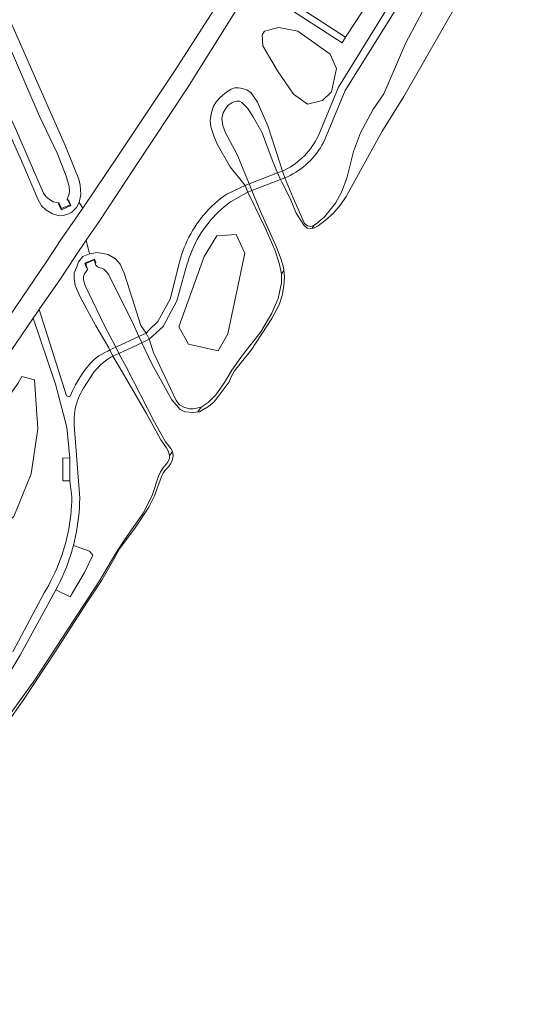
# Model space of a CAD drawing. Header units: metres. Extents: x 89888 to 94270, y 464165 to 468904.
# Tile 193 of 256: x 93897 to 93987, y 465671 to 465844. Entities that reach past the tile are written whole.
import ezdxf

# ---------------------------------------------------------------- set-up
doc = ezdxf.new("R2010")
doc.units = ezdxf.units.M
for name, color, linetype, lineweight in [('G_GRENS_ALGEMEEN_0', 251, 'CONTINUOUS', 13), ('K_KUNSTWERKGRENS_1', 251, 'CONTINUOUS', 13), ('T_CULTUURGRENS_0', 251, 'CONTINUOUS', 13), ('V_WEGGRENS_0', 251, 'CONTINUOUS', 13), ('W_WATERGRENS_0', 251, 'CONTINUOUS', 13)]:
    doc.layers.add(name, color=color, linetype=linetype, lineweight=lineweight)

# ---------------------------------------------------------------- blocks, each defined once
blk = doc.blocks.new('OGT_BLOK3_ACAD_1_FMEBLOCK33')
at = {"layer": 'W_WATERGRENS_0'}
blk.add_lwpolyline([(-55.31, -162.14), (-71.94, -191.2), (-75.84, -197.43), (-82.11, -208.82), (-83.09, -210.32), (-84.38, -211.81), (-85.72, -212.99), (-87.06, -213.99), (-87.84, -214.38), (-88.07, -214.42)], dxfattribs=at)

msp = doc.modelspace()

# ---------------------------------------------------------------- linework, layer by layer
at = {"layer": 'G_GRENS_ALGEMEEN_0'}
for points in [[(93904.14, 465812.01), (93904, 465811.9), (93904.5, 465810.88), (93906.18, 465811.68), (93905.75, 465812.66), (93905.63, 465812.61)], [(93910.37, 465802.2), (93908.62, 465801.49), (93908.93, 465800.67), (93908.97, 465800.81)], [(93910.47, 465801.52), (93910.6, 465801.59), (93910.37, 465802.2)]]:
    msp.add_lwpolyline(points, dxfattribs=at)
at = {"layer": 'K_KUNSTWERKGRENS_1'}
for p, q in [((93942.62, 465817.39), (93937.6, 465815.45)), ((93943.49, 465817.72), (93942.62, 465817.39)), ((93943.9, 465816.5), (93943.49, 465817.72)), ((93937.6, 465815.45), (93936.89, 465815.18)), ((93936.89, 465815.18), (93937.35, 465814)), ((93938.09, 465814.28), (93943.12, 465816.21)), ((93943.12, 465816.21), (93943.9, 465816.5)), ((93937.35, 465814), (93938.09, 465814.28)), ((93919.42, 465789.17), (93918.18, 465788.59)), ((93919.42, 465789.17), (93919.96, 465788.09)), ((93918.18, 465788.59), (93914.08, 465786.69)), ((93914.65, 465785.61), (93918.7, 465787.5)), ((93918.7, 465787.5), (93919.96, 465788.09)), ((93914.08, 465786.69), (93913.04, 465786.21)), ((93913.04, 465786.21), (93913.56, 465785.1)), ((93913.56, 465785.1), (93914.65, 465785.61))]:
    msp.add_line(p, q, dxfattribs=at)
at = {"layer": 'T_CULTUURGRENS_0'}
for p, q in [((93945.93, 465846.84), (93954.57, 465841.26)), ((93907.65, 465812.16), (93907.15, 465811.28)), ((93907.65, 465812.16), (93908.28, 465811.17)), ((93949.08, 465808.17), (93948.72, 465807.64)), ((93909.46, 465803.14), (93908.9, 465805.53)), ((93943.31, 465799.62), (93943.7, 465800.19)), ((93929.12, 465776.15), (93928.58, 465775.3)), ((93924.06, 465768.32), (93923.57, 465767.58))]:
    msp.add_line(p, q, dxfattribs=at)
for points in [[(93907.15, 465811.28), (93906.36, 465810.5), (93905.66, 465810.11), (93905.06, 465809.92), (93904.42, 465809.85), (93903.68, 465809.95), (93902.94, 465810.19), (93901.75, 465810.88), (93901.02, 465811.61), (93900.33, 465812.77), (93897.7, 465818.98), (93893.68, 465827.95), (93888.46, 465839.92), (93882.3, 465853.94), (93876.16, 465867.79), (93872.07, 465876.79)], [(93881.41, 465876.5), (93881.36, 465875.7), (93881.52, 465874.69), (93884.41, 465867.66), (93891.4, 465853.31), (93896.65, 465841.53), (93902.51, 465828.2), (93905.22, 465822.1), (93906.82, 465818.17), (93907.59, 465816.29), (93907.8, 465815.22), (93907.91, 465813.56), (93907.65, 465812.16)], [(93954.57, 465841.26), (93953.99, 465840.28), (93943.26, 465847.23), (93947.4, 465853.77)], [(93949.08, 465808.17), (93949.66, 465808.59), (93950.91, 465809.71), (93952.82, 465812.05), (93953.89, 465813.97), (93954.8, 465816.45), (93955.98, 465821.15), (93957.22, 465824.42), (93959.39, 465828.5), (93961.34, 465831.3), (93965.18, 465840.32), (93970.11, 465849.49)], [(93950.51, 465830.15), (93952.08, 465831.69), (93952.99, 465835.77), (93951.89, 465838.27), (93946.19, 465842.35), (93942.83, 465842.98), (93940.29, 465842.35)], [(93940.29, 465842.35), (93939.9, 465841.69), (93939.99, 465839.78), (93942.57, 465835.35), (93945.43, 465831.28), (93947.89, 465829.5), (93950.51, 465830.15)], [(93936.89, 465815.18), (93934.25, 465818.44), (93931.98, 465822.47), (93931.35, 465823.94), (93930.87, 465825.53), (93930.72, 465826.7), (93930.95, 465828.04), (93931.34, 465829.15), (93931.84, 465829.95), (93932.57, 465830.73), (93933.68, 465831.69), (93934.43, 465832.13), (93935.04, 465832.35), (93935.7, 465832.39), (93936.41, 465832.26), (93937.18, 465831.99), (93937.95, 465831.46), (93939.09, 465829.86), (93940.87, 465825.67), (93942.94, 465819.35), (93943.49, 465817.72)], [(93943.9, 465816.5), (93945.34, 465813.02), (93947.34, 465808.49), (93947.9, 465808.05), (93948.47, 465807.98), (93949.08, 465808.17)], [(93943.31, 465799.62), (93942.91, 465801.51), (93942.13, 465803.82), (93940.46, 465807.6), (93937.35, 465814)], [(93925.18, 465790.27), (93926.91, 465787.21), (93932.11, 465786.09), (93933.85, 465789.08), (93936.81, 465803.23), (93935.31, 465806.53), (93931.91, 465806.32), (93929.67, 465802.65), (93925.18, 465790.27)], [(93907.9, 465795.47), (93906.94, 465797.55), (93906.74, 465798.78), (93906.76, 465799.79), (93907.21, 465800.84), (93907.54, 465801.72), (93908.27, 465802.65), (93909.46, 465803.14)], [(93909.46, 465803.14), (93910.89, 465803.37), (93912.75, 465803.05), (93914.02, 465802.28), (93914.87, 465801.32), (93915.55, 465799.76), (93916.55, 465796.61), (93918.49, 465790.53), (93919.42, 465789.17)], [(93929.12, 465776.15), (93930.4, 465776.95), (93931.74, 465778.32), (93933.28, 465780.5), (93934.55, 465782.65), (93936.41, 465785.31), (93939.64, 465789.4), (93941.62, 465792.71), (93942.71, 465795.3), (93943.3, 465798.04), (93943.31, 465799.62)], [(93913.04, 465786.21), (93912.85, 465786.6), (93910.55, 465790.49), (93907.9, 465795.47)], [(93919.96, 465788.09), (93920.72, 465785.76), (93924.76, 465777.29), (93925.32, 465776.56), (93926.06, 465776.12), (93927.08, 465775.87), (93927.74, 465775.85), (93929.12, 465776.15)], [(93923.57, 465767.58), (93923.38, 465768.35), (93923.02, 465768.98), (93922.02, 465770.41), (93919.56, 465774.9), (93914.82, 465783.07), (93913.56, 465785.1)], [(93882.2, 465761.91), (93890.63, 465752.42), (93896.11, 465756.87), (93899.17, 465764.42), (93900.33, 465772.35), (93899.78, 465780.95), (93897.54, 465781.56), (93896.82, 465780.34), (93888.26, 465768.1), (93882.2, 465761.91)], [(93892.66, 465718.27), (93899.85, 465728.16), (93911.22, 465745.58), (93914.09, 465750.45), (93915.51, 465752.6), (93918.93, 465757.49), (93920.51, 465760.61), (93921.61, 465764), (93921.97, 465764.77), (93922.41, 465765.39), (93923.29, 465766.46), (93923.56, 465767.08), (93923.57, 465767.58)], [(93906.62, 465751.79), (93909.47, 465750.77), (93910.04, 465750.09), (93908.58, 465747.06), (93906.07, 465742.74), (93903.53, 465743.99)]]:
    msp.add_lwpolyline(points, dxfattribs=at)
at = {"layer": 'V_WEGGRENS_0'}
for p, q in [((93954.57, 465841.26), (93987.5, 465891.72)), ((93900.57, 465793.34), (93899.53, 465791.81)), ((93905.98, 465767.16), (93906.01, 465763.16))]:
    msp.add_line(p, q, dxfattribs=at)
for points in [[(93937.16, 465855.22), (93934.61, 465851.15), (93924.46, 465835.33), (93914.6, 465820.51), (93908.28, 465811.17)], [(93908.9, 465805.53), (93911.18, 465808.86), (93917.49, 465818.43), (93926.74, 465832.36), (93937.62, 465849.76), (93939.77, 465853.37), (93939.8, 465853.42)], [(93962.87, 465847.92), (93953.33, 465832.48), (93949.79, 465823.96), (93949.55, 465823.47), (93949.29, 465822.99), (93949.01, 465822.53), (93948.72, 465822.08), (93948.4, 465821.64), (93948.07, 465821.21), (93947.71, 465820.8), (93947.34, 465820.41), (93946.96, 465820.03), (93946.55, 465819.67), (93946.13, 465819.33), (93945.7, 465819), (93945.26, 465818.69), (93944.8, 465818.4), (93944.33, 465818.14), (93943.85, 465817.89), (93943.49, 465817.72)], [(93943.9, 465816.5), (93944.33, 465816.7), (93944.83, 465816.94), (93945.32, 465817.21), (93945.8, 465817.5), (93946.27, 465817.8), (93946.73, 465818.13), (93947.17, 465818.47), (93947.6, 465818.83), (93948.01, 465819.21), (93948.41, 465819.6), (93948.79, 465820.02), (93949.16, 465820.44), (93949.51, 465820.88), (93949.83, 465821.34), (93950.14, 465821.8), (93950.43, 465822.28), (93950.71, 465822.77), (93950.96, 465823.27), (93954.52, 465831.9), (93964.06, 465847.07)], [(93936.89, 465815.18), (93936.02, 465814.77), (93933.67, 465813.66), (93933.11, 465813.27), (93932.57, 465812.86), (93932.04, 465812.43), (93931.53, 465811.98), (93931.03, 465811.52), (93930.55, 465811.04), (93930.09, 465810.54), (93929.63, 465810.03), (93929.2, 465809.51), (93928.79, 465808.97), (93928.39, 465808.42), (93928.01, 465807.86), (93927.65, 465807.28), (93927.31, 465806.69), (93926.99, 465806.09), (93926.69, 465805.48), (93926.41, 465804.86), (93926.15, 465804.24), (93925.91, 465803.6), (93925.69, 465802.96), (93925.49, 465802.3), (93925.32, 465801.65), (93923.7, 465795.16), (93921.5, 465791.24), (93919.98, 465789.74), (93919.42, 465789.17)], [(93919.96, 465788.09), (93920.56, 465788.63), (93922.44, 465790.32), (93924.88, 465794.85), (93926.64, 465801.21), (93926.84, 465801.87), (93927.05, 465802.52), (93927.29, 465803.17), (93927.55, 465803.8), (93927.83, 465804.43), (93928.13, 465805.05), (93928.45, 465805.66), (93928.8, 465806.25), (93929.16, 465806.84), (93929.54, 465807.41), (93929.94, 465807.97), (93930.36, 465808.51), (93930.8, 465809.04), (93931.26, 465809.55), (93931.73, 465810.05), (93932.22, 465810.54), (93932.72, 465811), (93933.24, 465811.45), (93933.78, 465811.88), (93934.33, 465812.3), (93936.58, 465813.57), (93937.35, 465814)], [(93908.28, 465811.17), (93904.65, 465805.94), (93901.85, 465801.66), (93897.6, 465795.44), (93891.68, 465786.79), (93885.02, 465778.07), (93876.37, 465767.9), (93869.01, 465759.78), (93860.55, 465750), (93858.72, 465747.89), (93848.16, 465735.67), (93835.9, 465722.41), (93826.43, 465712.64), (93811.99, 465697.72), (93803.17, 465688.11), (93787.28, 465671.68), (93786.55, 465671.01)], [(93900.57, 465793.34), (93900.65, 465793.46), (93904.26, 465798.56), (93906.96, 465802.69), (93908.9, 465805.53)], [(93913.04, 465786.21), (93912.68, 465786.02), (93912.18, 465785.74), (93911.64, 465785.47), (93911.12, 465785.16), (93910.62, 465784.81), (93910.16, 465784.42), (93909.73, 465784), (93909.33, 465783.55), (93908.74, 465782.81), (93908.19, 465782.03), (93907.56, 465781.06), (93906.99, 465780.06), (93906.46, 465779.03), (93905.97, 465777.98), (93905.42, 465778.14), (93900.57, 465793.34)], [(93863.11, 465746.89), (93865.8, 465750), (93872.01, 465757.18), (93879.14, 465765.54), (93887.85, 465775.78), (93894.63, 465784.65), (93899.53, 465791.81)], [(93899.53, 465791.81), (93903.44, 465780.21), (93905.45, 465772.61), (93905.98, 465767.16)], [(93906.62, 465751.79), (93906.82, 465752.6), (93907, 465753.43), (93907.17, 465754.25), (93907.31, 465755.08), (93907.43, 465755.91), (93907.53, 465756.74), (93907.62, 465757.58), (93907.68, 465758.42), (93907.72, 465759.26), (93907.74, 465760.1), (93906.78, 465772.97), (93906.76, 465773.46), (93906.75, 465773.95), (93906.77, 465774.43), (93906.81, 465774.92), (93906.88, 465775.4), (93906.96, 465775.88), (93907.07, 465776.36), (93907.2, 465776.83), (93907.35, 465777.29), (93907.52, 465777.75), (93907.72, 465778.19), (93907.93, 465778.63), (93908.16, 465779.06), (93908.42, 465779.48), (93910.23, 465782.32), (93910.61, 465782.78), (93911.02, 465783.21), (93911.45, 465783.63), (93911.9, 465784.02), (93912.29, 465784.32), (93912.7, 465784.6), (93913.24, 465784.93), (93913.56, 465785.1)], [(93905.98, 465767.16), (93904.78, 465767.22), (93904.75, 465763.19), (93906.01, 465763.16)], [(93906.01, 465763.16), (93906.33, 465760.38), (93906.32, 465759.57), (93906.28, 465758.76), (93906.23, 465757.94), (93906.15, 465757.13), (93906.06, 465756.33), (93905.95, 465755.52), (93905.81, 465754.72), (93905.65, 465753.92), (93905.48, 465753.12), (93905.28, 465752.34), (93905.07, 465751.55), (93904.83, 465750.77), (93904.58, 465750), (93904.3, 465749.24), (93904.01, 465748.48), (93903.7, 465747.73), (93903.37, 465746.99), (93903.02, 465746.26), (93902.66, 465745.54), (93902.27, 465744.82), (93901.87, 465744.12), (93901.45, 465743.43), (93895.94, 465733.04)], [(93903.53, 465743.99), (93903.91, 465744.72), (93904.27, 465745.45), (93904.62, 465746.19), (93904.95, 465746.94), (93905.27, 465747.69), (93905.56, 465748.45), (93905.84, 465749.22), (93906.1, 465750), (93906.21, 465750.36), (93906.32, 465750.71), (93906.42, 465751.07), (93906.52, 465751.43), (93906.62, 465751.79)], [(93887.82, 465716.93), (93897.26, 465732.5), (93903.53, 465743.99)]]:
    msp.add_lwpolyline(points, dxfattribs=at)
at = {"layer": 'W_WATERGRENS_0'}
for p, q in [((93942.62, 465817.39), (93941.63, 465819.72)), ((93943.12, 465816.21), (93942.62, 465817.39)), ((93937.6, 465815.45), (93938.09, 465814.28)), ((93910.47, 465801.52), (93910.29, 465802.09)), ((93918.18, 465788.59), (93917.2, 465790.69)), ((93918.7, 465787.5), (93918.18, 465788.59)), ((93914.08, 465786.69), (93914.65, 465785.61))]:
    msp.add_line(p, q, dxfattribs=at)
for points in [[(93873.56, 465877.53), (93877.77, 465867.77), (93879.84, 465862.78), (93885.3, 465850.03), (93889.69, 465840.16), (93894.94, 465828.3), (93896.4, 465825.2), (93899.42, 465818.29), (93901.37, 465813.84), (93901.84, 465813.2), (93902.4, 465812.71), (93903.05, 465812.29), (93904.02, 465812.13), (93904.14, 465812.01)], [(93905.63, 465812.61), (93905.53, 465812.79), (93905.83, 465813.53), (93905.93, 465814.1), (93905.86, 465814.99), (93905.35, 465816.83), (93903.82, 465820.73), (93900.57, 465827.5), (93894.97, 465840.56), (93890.54, 465851.35)], [(93935.1, 465829.96), (93934.55, 465829.74), (93933.91, 465829.29), (93933.44, 465828.7), (93933.03, 465827.96), (93932.81, 465826.97), (93932.93, 465825.73), (93933.44, 465824.46), (93935.46, 465820.61), (93937.6, 465815.45)], [(93941.63, 465819.72), (93939.89, 465824.42), (93938.31, 465827.29), (93937.31, 465828.8), (93936.33, 465829.79), (93935.9, 465830), (93935.47, 465830.01), (93935.1, 465829.96)], [(93948.72, 465807.64), (93948.41, 465807.58), (93947.84, 465807.65), (93947.27, 465808.12), (93945.91, 465810.29), (93944.82, 465812.86), (93943.33, 465815.73), (93943.12, 465816.21)], [(93938.09, 465814.28), (93939.62, 465810.59), (93942.39, 465804.29), (93943.26, 465802.15), (93943.63, 465800.71), (93943.7, 465800.19)], [(93904.14, 465812.01), (93904.52, 465811.14), (93906.05, 465811.79), (93905.63, 465812.61)], [(93910.29, 465802.09), (93908.79, 465801.45), (93908.97, 465800.81)], [(93917.2, 465790.69), (93912.87, 465799.43), (93912.45, 465799.95), (93911.97, 465800.42), (93911.63, 465800.62), (93911.26, 465800.69), (93910.89, 465800.84), (93910.58, 465801.13), (93910.47, 465801.52)], [(93908.97, 465800.81), (93909.08, 465800.36), (93908.75, 465799.88), (93908.55, 465799.6), (93908.42, 465799.14), (93908.41, 465798.54), (93908.68, 465797.56), (93912.09, 465790.45), (93914.08, 465786.69)], [(93943.7, 465800.19), (93943.83, 465799.07), (93943.71, 465797.5), (93943.39, 465795.82), (93942.87, 465794.14), (93941.6, 465791.73), (93937.93, 465786.18), (93935.02, 465782.52), (93934.43, 465781.5), (93934.1, 465780.62), (93932.69, 465778.7), (93931.42, 465777.09), (93930.46, 465776.25), (93928.87, 465775.33), (93928.58, 465775.3)], [(93928.58, 465775.3), (93927.83, 465775.21), (93926.29, 465775.33), (93925.41, 465775.74), (93923.98, 465777.46), (93920.47, 465783.75), (93918.7, 465787.5)], [(93914.65, 465785.61), (93915.9, 465783.24), (93920.93, 465773.51), (93922.86, 465770.04), (93923.36, 465769.37), (93923.78, 465768.84), (93924.06, 465768.32)], [(93924.06, 465768.32), (93924.22, 465767.58), (93924.03, 465766.72), (93923.76, 465766.15), (93923.41, 465765.64), (93922.82, 465765.08), (93922.47, 465764.54), (93922.17, 465763.92), (93920.9, 465760.54), (93919.91, 465758.55), (93917.52, 465754.87), (93914.73, 465751.2), (93913.77, 465749.36), (93911.64, 465745.68), (93909.07, 465741.83), (93903.43, 465733.06), (93897.96, 465724.78), (93891.66, 465715.85)]]:
    msp.add_lwpolyline(points, dxfattribs=at)

# ---------------------------------------------------------------- block references
msp.add_blockref('OGT_BLOK3_ACAD_1_FMEBLOCK33', (94036.79, 466022.06), dxfattribs=at)

doc.saveas('drawing.dxf')
